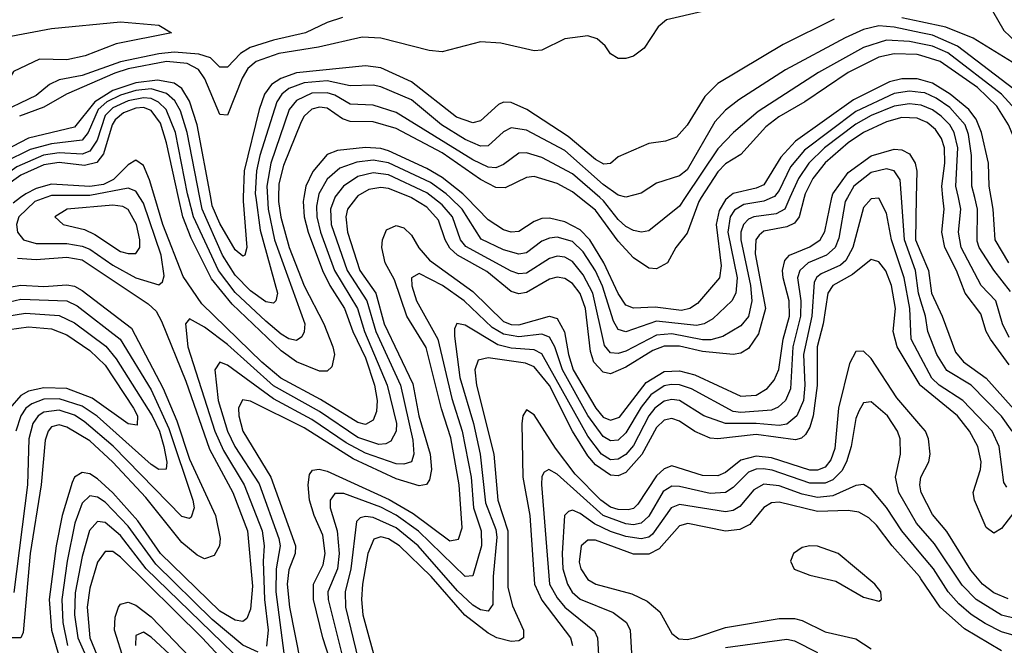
# Model space of a CAD drawing. Header units: inches. Extents: x 990535 to 1117859, y 769386 to 892122.
# Tile 139 of 256: x 1027647 to 1030218, y 848831 to 850465. Entities that reach past the tile are written whole.
import ezdxf

# ---------------------------------------------------------------- set-up
doc = ezdxf.new("R2010")
doc.units = ezdxf.units.IN
doc.header["$MEASUREMENT"] = 0
for name, color, linetype in [('B0824', 7, 'Continuous'), ('B0825', 7, 'Continuous'), ('B0834', 7, 'Continuous'), ('B0835', 7, 'Continuous')]:
    doc.layers.add(name, color=color, linetype=linetype)

msp = doc.modelspace()

# ---------------------------------------------------------------- linework, layer by layer
at = {"layer": 'B0824', "color": 5}
for points, elevation in [([(1027649.4, 850000), (1027630, 849985.8)], 2320), ([(1027715, 850000), (1027686.6, 849990), (1027644.6, 849950), (1027638.9, 849930), (1027641.7, 849910), (1027656.6, 849890), (1027690, 849880.4), (1027770, 849880.1), (1027810, 849873.4), (1027830, 849865.1), (1027890, 849823.2), (1027950, 849790.3), (1028010, 849772.1), (1028019.8, 849780.2), (1028024.6, 849795.4), (1028016.4, 849850), (1027970, 849985.5), (1027960.7, 850000)], 2340), ([(1028389, 850000), (1028387.3, 849990), (1028390, 849950), (1028399.9, 849910), (1028437.7, 849810), (1028456.5, 849770), (1028495.3, 849710), (1028517.2, 849650), (1028550, 849581.8), (1028573.1, 849510), (1028580.4, 849470), (1028578.5, 849441.5), (1028570, 849418.7), (1028550, 849407.4), (1028530, 849412.2), (1028432.5, 849472.5), (1028328.6, 849528.6), (1028279.6, 849570), (1028122.8, 849722.8), (1028073.9, 849793.9), (1028021.1, 849930), (1028000.1, 850000)], 2320), ([(1028322.8, 850000), (1028322.5, 849990), (1028328.6, 849948.6), (1028350.7, 849870), (1028389.7, 849769.7), (1028441.4, 849670), (1028464.7, 849610), (1028469.3, 849590), (1028461.7, 849558.3), (1028450, 849546.4), (1028430, 849546.6), (1028370, 849571), (1028330, 849599.8), (1028201.5, 849721.5), (1028147.5, 849787.5), (1028094.4, 849894.4), (1028072.6, 849950), (1028061.6, 850000)], 2280), ([(1028426.5, 850000), (1028422.2, 849977.8), (1028422.5, 849950), (1028432.2, 849910), (1028469.4, 849810), (1028529.4, 849710), (1028547.6, 849650), (1028606.8, 849510), (1028630.9, 849410), (1028630, 849389.8), (1028616.1, 849363.9), (1028603, 849357), (1028584.8, 849355.2), (1028530, 849373.5), (1028430, 849441.5), (1028310, 849507.9), (1028190, 849616.5), (1028130, 849661.8), (1028090, 849683.7), (1028079.8, 849670), (1028086.3, 849610), (1028156.6, 849390), (1028179, 849339), (1028233.3, 849250), (1028279.8, 849130), (1028285.6, 849090), (1028282.4, 849050), (1028286.3, 848950), (1028295.8, 848870), (1028291.2, 848828.8)], 2340), ([(1028294, 850000), (1028295.5, 849970), (1028312.5, 849890), (1028391.6, 849670), (1028390, 849649.7), (1028383.3, 849636.7), (1028370, 849627.1), (1028350, 849630.7), (1028330, 849643.1), (1028290, 849676.9), (1028210, 849751.9), (1028165.8, 849810), (1028100.9, 849950), (1028087.5, 850000)], 2260), ([(1028263.5, 850000), (1028274.8, 849914.8), (1028320.1, 849750), (1028316.1, 849730), (1028310, 849724.5), (1028290, 849728.1), (1028250, 849756.2), (1028210, 849797.1), (1028176.7, 849850), (1028123.3, 849970), (1028117.4, 850000)], 2240), ([(1028230.8, 850000), (1028230.5, 849990.5), (1028240.1, 849870), (1028235, 849850), (1028230, 849846.9), (1028210, 849863.7), (1028170, 849932.7), (1028150, 849978.1), (1028145.9, 850000)], 2220), ([(1028469.6, 850000), (1028458.7, 849970), (1028460.4, 849930), (1028501.7, 849810), (1028553.3, 849730), (1028577.1, 849650), (1028641.1, 849510), (1028673.8, 849366.2), (1028675.9, 849330), (1028670, 849310), (1028650, 849303.5), (1028630, 849304.6), (1028550, 849332.4), (1028499.8, 849359.8), (1028410, 849420.5), (1028310, 849474), (1028190, 849562.6), (1028170, 849569.9), (1028156.5, 849550), (1028165.3, 849470), (1028189.4, 849390), (1028209.1, 849350), (1028272, 849252), (1028323.7, 849110), (1028327.3, 849090), (1028316.5, 849030), (1028316.2, 848970), (1028339.6, 848790)], 2360), ([(1028526.5, 850000), (1028503.3, 849970), (1028498.3, 849950), (1028502.7, 849910), (1028535, 849810), (1028576.6, 849750), (1028599, 849670), (1028673.4, 849513.4), (1028689.1, 849430), (1028718.4, 849330), (1028722.2, 849290), (1028717.2, 849262.8), (1028709.2, 849250.8), (1028690, 849247.5), (1028630, 849265), (1028517.5, 849317.5), (1028390, 849398.3), (1028250, 849468.5), (1028228.6, 849471.4), (1028218.2, 849450), (1028218.8, 849430), (1028229.4, 849390), (1028302.6, 849270), (1028367.3, 849090), (1028366.4, 849070), (1028350, 849027.4), (1028345.7, 848990), (1028351.3, 848930), (1028394.7, 848710)], 2380), ([(1028483.7, 848710), (1028438.9, 848850), (1028413.9, 848950), (1028414.3, 848990), (1028439.3, 849040.7), (1028444.5, 849070), (1028438.6, 849118.6), (1028415.7, 849170), (1028404.1, 849210), (1028399.9, 849250), (1028403.4, 849276.6), (1028411.7, 849288.3), (1028429.2, 849290.8), (1028450, 849285.4), (1028611.7, 849211.7), (1028674.6, 849174.6), (1028770, 849103.6), (1028792.4, 849107.6), (1028802.4, 849137.6), (1028794.1, 849250), (1028772.7, 849372.7), (1028748.6, 849448.6), (1028708.2, 849608.2), (1028658.1, 849690), (1028625.3, 849785.3), (1028601.5, 849830), (1028592.9, 849870), (1028594, 849890), (1028604.4, 849915.6), (1028630, 849927.3), (1028650, 849920.8), (1028670, 849902), (1028688.9, 849868.9), (1028716.7, 849836.7), (1028830, 849755.1), (1028910, 849676.6), (1028930, 849668.6), (1028950, 849667.6), (1029030, 849690.4), (1029050, 849684.3), (1029069.7, 849649.7), (1029079.5, 849590), (1029092.5, 849550), (1029151.7, 849450), (1029170, 849426.7), (1029190, 849418.3), (1029213.1, 849426.9), (1029283, 849517), (1029330, 849545.6), (1029370, 849547.1), (1029410, 849536.9), (1029530, 849481.5), (1029570, 849484.3), (1029598.6, 849501.4), (1029617.1, 849522.9), (1029629.3, 849550.7), (1029640.4, 849630), (1029657, 849690), (1029656.4, 849730), (1029640.3, 849790), (1029638.6, 849810), (1029644.6, 849835.4), (1029656.9, 849850), (1029710, 849871.5), (1029737.2, 849890), (1029748.9, 849911.1), (1029767.7, 850000)], 2420), ([(1029808, 850000), (1029802.3, 849990), (1029785.8, 849894.2), (1029776.2, 849870), (1029753.9, 849850), (1029705.8, 849830), (1029683.8, 849810), (1029678.1, 849790), (1029686.3, 849730), (1029685.8, 849690), (1029665.6, 849610), (1029659.4, 849500.6), (1029646.4, 849470), (1029627.6, 849452.4), (1029610, 849445.2), (1029530, 849438.4), (1029510, 849441.4), (1029400.9, 849500.9), (1029370, 849511.1), (1029347.8, 849512.2), (1029330, 849508.6), (1029295.2, 849484.8), (1029270, 849452.6), (1029230, 849385.2), (1029210, 849366.8), (1029190, 849364.4), (1029170, 849376.2), (1029130.5, 849430.5), (1029064.4, 849550), (1029044.5, 849610), (1029030, 849635.6), (1029010, 849643.3), (1028950, 849636.3), (1028910, 849643), (1028880.5, 849660.5), (1028807.8, 849730), (1028750.6, 849770), (1028690, 849802.1), (1028670.1, 849790), (1028670.6, 849769.4), (1028683.2, 849730), (1028738.5, 849630), (1028775, 849475), (1028802.4, 849390), (1028825.4, 849270), (1028832, 849190), (1028851.7, 849130), (1028853.1, 849090), (1028830, 849012.5), (1028810, 849009.9), (1028688.5, 849128.5), (1028630, 849170.8), (1028590, 849191.5), (1028493.3, 849226.7), (1028470, 849226.7), (1028457.4, 849210), (1028457.6, 849190), (1028476.1, 849130), (1028480.9, 849070), (1028476.5, 849030), (1028452, 848970), (1028452.3, 848950), (1028492.7, 848790)], 2440), ([(1030000, 849582), (1029974.8, 849630), (1029971, 849710), (1029956, 849790), (1029922.8, 849890), (1029910, 849959.7), (1029890, 849998.5), (1029870, 849996.9), (1029850, 849973.7), (1029822.6, 849870), (1029804.1, 849835.9), (1029790, 849823.4), (1029739.4, 849800.6), (1029728, 849792), (1029721.1, 849778.9), (1029715.2, 849690), (1029693.4, 849590), (1029696.7, 849510), (1029693.7, 849470), (1029676.3, 849430), (1029650, 849408.2), (1029630, 849405.1), (1029570, 849410.3), (1029489.8, 849410), (1029433.1, 849430), (1029370, 849469.7), (1029350, 849472.5), (1029330, 849468.2), (1029305.2, 849450), (1029289.5, 849430), (1029250, 849352.4), (1029230, 849328.6), (1029210, 849316.8), (1029190, 849315.3), (1029166.3, 849330), (1029130, 849377.1), (1029010, 849591.9), (1028990, 849602.4), (1028930, 849606.6), (1028895.4, 849615.4), (1028810, 849666.4), (1028788.8, 849671.2), (1028782.5, 849657.5), (1028782.1, 849637.9), (1028796.1, 849530), (1028832.1, 849410), (1028849.2, 849330), (1028862.9, 849202.9), (1028890, 849133.2), (1028893.2, 849113.2), (1028883.4, 849010), (1028882.4, 848937.6), (1028870, 848919.7), (1028850, 848923.4), (1028830, 848935.6), (1028790, 848973.1), (1028687.4, 849090), (1028630, 849137.2), (1028570, 849164.6), (1028550, 849167.3), (1028536.4, 849163.6), (1028526, 849154), (1028512, 849030), (1028496.6, 848970), (1028498, 848930), (1028531.7, 848790)], 2460), ([(1029695.3, 850000), (1029682.5, 849950), (1029670, 849932.8), (1029650, 849923.9), (1029590, 849911.9), (1029577.8, 849902.2), (1029569.4, 849890), (1029567.3, 849852.7), (1029594.5, 849710), (1029576.1, 849643.9), (1029550, 849605.5), (1029530, 849593.5), (1029510, 849590), (1029430, 849597.8), (1029370, 849611.7), (1029330, 849611.9), (1029299.7, 849600.4), (1029230, 849556.8), (1029190, 849539.5), (1029170, 849543.8), (1029146.1, 849570), (1029137.7, 849597.7), (1029124, 849710), (1029110, 849749.2), (1029090, 849775.2), (1029070, 849788.9), (1029050, 849792.4), (1029030, 849787.2), (1028970, 849752.1), (1028950, 849748.7), (1028930, 849755.1), (1028866.7, 849806.7), (1028790.2, 849850), (1028770, 849867.9), (1028757.5, 849890), (1028740.9, 849940.9), (1028710, 849975.3), (1028670, 849999.8), (1028669.5, 850000)], 2380), ([(1029658.1, 850000), (1029645, 849970), (1029622.1, 849957.9), (1029564.1, 849950), (1029550, 849943.5), (1029537.1, 849930), (1029530, 849910), (1029529.9, 849890), (1029555.4, 849770), (1029558.3, 849730), (1029550.2, 849689.8), (1029530, 849665.1), (1029482.9, 849637.1), (1029451.5, 849628.5), (1029430, 849628.7), (1029350, 849644.2), (1029310, 849641), (1029230, 849598.7), (1029210, 849592.6), (1029190, 849594.1), (1029174, 849614), (1029143.8, 849750), (1029118.4, 849798.4), (1029090, 849833), (1029070, 849844.3), (1029050, 849846.7), (1029030, 849841.3), (1028970, 849802.3), (1028950, 849800.5), (1028930, 849807.4), (1028811.9, 849871.9), (1028797.8, 849890), (1028777.2, 849950), (1028750, 849981.4), (1028725.9, 850000)], 2360), ([(1029611.5, 850000), (1029590, 849990.3), (1029537.8, 849982.2), (1029512.9, 849967.1), (1029502.1, 849950), (1029496.1, 849910), (1029520.3, 849790), (1029516.6, 849750), (1029506.4, 849730), (1029456.5, 849683.5), (1029434, 849670), (1029414, 849666), (1029310, 849677.3), (1029230, 849649.1), (1029210, 849655.1), (1029197.3, 849677.3), (1029168.9, 849768.9), (1029150, 849809), (1029118.5, 849858.5), (1029090, 849885), (1029050, 849896.3), (1029030, 849894.4), (1029010, 849886), (1028970, 849855.9), (1028950, 849852.1), (1028910, 849863.5), (1028851.7, 849891.7), (1028802.6, 849970), (1028771.3, 850000)], 2340), ([(1029497, 850000), (1029490, 849994.2), (1029473.4, 849966.6), (1029465.8, 849930), (1029478.1, 849821.9), (1029474.3, 849790), (1029416.9, 849723.1), (1029396.3, 849710), (1029374.6, 849705.4), (1029306.4, 849713.6), (1029250, 849710.8), (1029230, 849719.4), (1029210, 849749.9), (1029172.5, 849830), (1029135.6, 849890), (1029110, 849915.7), (1029070, 849936.6), (1029030, 849946.3), (1029010, 849945.3), (1028990, 849937.7), (1028950, 849911), (1028930, 849909.9), (1028910, 849916.2), (1028870, 849942.2), (1028813.6, 850000)], 2320), ([(1029426.3, 850000), (1029419.8, 849990), (1029390, 849907), (1029359.9, 849870), (1029338.8, 849830), (1029310, 849814.3), (1029290, 849815.3), (1029250, 849842.4), (1029210, 849886.5), (1029150, 849967.2), (1029108.9, 850000)], 2280), ([(1029384.9, 850000), (1029370, 849977.8), (1029290, 849913.3), (1029270.5, 849909.5), (1029250, 849913.8), (1029230, 849924.5), (1029210, 849942.7), (1029171.3, 849991.3), (1029161.4, 850000)], 2260), ([(1030000, 849729.8), (1029993.9, 849750), (1029986.1, 849810), (1029956.9, 849890), (1029949.2, 850000)], 2440), ([(1029988, 850000), (1029985.9, 849890), (1030000, 849856.9)], 2420), ([(1027641.5, 849841.5), (1027690, 849838.7), (1027770, 849844.4), (1027810, 849837.3), (1027982.7, 849722.7), (1028003.1, 849703.1), (1028017.5, 849677.5), (1028080.8, 849520.8), (1028142.8, 849342.8), (1028203.7, 849230), (1028241.8, 849130), (1028254.6, 848985.4), (1028250, 848924.7), (1028239.7, 848900.3), (1028230, 848892.4), (1028210, 848896.1), (1028170, 848920), (1028014.3, 849070), (1027955.4, 849155.4), (1027890, 849228.9), (1027850, 849265.8), (1027830, 849278.5), (1027810, 849282.3), (1027790.5, 849269.5), (1027783.8, 849256.2), (1027758.1, 849170), (1027742, 849090), (1027723.9, 848950), (1027729.7, 848870), (1027758.5, 848770)], 2320), ([(1030000, 849508.5), (1029998.2, 849510), (1029937.9, 849610), (1029927.7, 849650), (1029933.6, 849710), (1029923.1, 849770), (1029908.5, 849808.5), (1029890, 849832.2), (1029876.3, 849836.3), (1029870, 849838), (1029821.3, 849798.7), (1029769.7, 849770.3), (1029757.2, 849750), (1029744.4, 849670), (1029729.3, 849610), (1029728.9, 849508.9), (1029718.6, 849430), (1029710, 849400.4), (1029698.6, 849381.4), (1029688.3, 849371.7), (1029672.7, 849367.3), (1029570, 849381.5), (1029470, 849369.5), (1029450, 849371.5), (1029410, 849389.1), (1029370, 849416.4), (1029350, 849423), (1029330, 849418.8), (1029310, 849399.1), (1029271, 849329), (1029230, 849282), (1029210, 849273.2), (1029190, 849274.6), (1029150, 849302.2), (1029130, 849325.9), (1029090.4, 849390), (1029030, 849509.2), (1028990, 849557.6), (1028967.6, 849567.6), (1028870, 849581.3), (1028844.5, 849575.5), (1028835.4, 849550), (1028839.8, 849510), (1028884.8, 849330), (1028895.6, 849210), (1028921.5, 849130), (1028921.2, 848981.2), (1028933.3, 848933.3), (1028962.5, 848870), (1028962.6, 848850), (1028950, 848842.5), (1028930, 848840.5), (1028892.5, 848850), (1028870, 848862.4), (1028809.3, 848909.3), (1028721.5, 849010), (1028639, 849090), (1028610, 849109.1), (1028590, 849113.9), (1028572.1, 849107.9), (1028556.4, 849070), (1028542.4, 848990), (1028539.3, 848950), (1028542.6, 848910), (1028581.4, 848770)], 2480), ([(1027590, 849760.7), (1027650, 849771.4), (1027710, 849768), (1027770, 849772), (1027790, 849768.3), (1027810, 849757.6), (1027939.1, 849659.1), (1028021.6, 849501.6), (1028057, 849417), (1028090, 849317.2), (1028158, 849170), (1028170.5, 849109.5), (1028168.3, 849090), (1028154.5, 849065.5), (1028130, 849056.7), (1028110, 849066), (1028070, 849099.1), (1027976.5, 849216.5), (1027890, 849309), (1027830, 849364.3), (1027770, 849400.2), (1027750, 849406.3), (1027730, 849401.1), (1027721, 849390), (1027713.4, 849366.6), (1027703.3, 849250), (1027674.7, 849070), (1027656, 848864), (1027650, 848849.9), (1027618.4, 848850)], 2280), ([(1027590, 849721.2), (1027650, 849735), (1027770, 849730.7), (1027796.9, 849716.9), (1027909.8, 849630), (1027990, 849498.2), (1028036.8, 849396.8), (1028099, 849210), (1028102.3, 849190), (1028094.7, 849165.3), (1028090, 849162.1), (1028070, 849167.1), (1027890.7, 849350.7), (1027815.5, 849415.5), (1027790, 849431.3), (1027750, 849444.9), (1027710, 849439.7), (1027695.6, 849430), (1027681.3, 849410), (1027670.6, 849370), (1027667.6, 849250), (1027631.7, 848968.3)], 2260), ([(1027570, 849683), (1027662.2, 849697.8), (1027750, 849691.9), (1027790, 849672.6), (1027872.2, 849612.2), (1027899, 849579), (1027993.3, 849430), (1028012.1, 849390), (1028023.4, 849350), (1028031.4, 849308.6), (1028029.4, 849290.6), (1028010, 849289.9), (1027990, 849303.2), (1027849.1, 849429.1), (1027810, 849455), (1027750, 849474.8), (1027710, 849473.1), (1027678.4, 849461.6), (1027663.3, 849450), (1027649.7, 849430.3), (1027636.8, 849390)], 2240), ([(1027568.1, 849648.1), (1027670, 849662.7), (1027730, 849657.6), (1027770, 849641.9), (1027830, 849600.2), (1027870, 849562.5), (1027944.4, 849450), (1027954.7, 849430), (1027954.2, 849405.8), (1027930, 849409.1), (1027836, 849476), (1027770, 849501.8), (1027710, 849503.1), (1027670, 849494), (1027650, 849482.9), (1027621.2, 849450)], 2220), ([(1030000, 849403.6), (1029937.2, 849477.2), (1029870, 849579.5), (1029850, 849598.8), (1029830, 849597.8), (1029813.5, 849566.5), (1029785, 849450), (1029775.2, 849344.8), (1029765, 849315), (1029750, 849295.9), (1029730, 849287.9), (1029710, 849288.1), (1029610, 849320.3), (1029570, 849324.5), (1029530, 849313.9), (1029490, 849282.2), (1029470, 849272.9), (1029430, 849274.3), (1029350, 849299), (1029330, 849291.7), (1029310, 849273), (1029261.1, 849198.9), (1029250, 849188.3), (1029235.7, 849184.3), (1029210, 849185), (1029190, 849191.4), (1029164.1, 849210), (1029097.4, 849277.4), (1029045.6, 849345.6), (1028990, 849433), (1028970, 849445.3), (1028960.8, 849430), (1028958, 849410), (1028960.6, 849270), (1028979.3, 849170), (1028991, 848990), (1029010, 848948.2), (1029085, 848850), (1029090.7, 848830)], 2520), ([(1030000, 849136.9), (1029988.6, 849150), (1029942.3, 849230), (1029933.7, 849270), (1029946.5, 849330), (1029946.1, 849370), (1029939.1, 849390), (1029912.7, 849430), (1029870, 849466.4), (1029850, 849464.1), (1029837.9, 849442.1), (1029830, 849423.1), (1029817.7, 849350), (1029805.7, 849310), (1029793.6, 849286.4), (1029770, 849262.7), (1029750, 849253.9), (1029710, 849253.9), (1029611.6, 849288.4), (1029588.1, 849291.9), (1029570, 849290.9), (1029550, 849282.9), (1029510, 849242.4), (1029490, 849229.4), (1029450, 849227.5), (1029370, 849245.8), (1029350, 849246.4), (1029327.3, 849232.7), (1029290, 849167.9), (1029270, 849149.3), (1029250, 849145.6), (1029230, 849148.3), (1029170, 849169.5), (1029050, 849277.7), (1029028.8, 849290), (1029016.8, 849283.2), (1029010, 849271.2), (1029009, 849251), (1029030.5, 848990), (1029050, 848954.6), (1029070, 848930.1), (1029147.4, 848867.4), (1029155.3, 848850), (1029159.3, 848790)], 2540), ([(1030000, 849069.6), (1029950, 849129.2), (1029910, 849190.7), (1029870, 849238.8), (1029850, 849250.5), (1029830, 849248), (1029770, 849220.9), (1029730, 849216.9), (1029690, 849225.1), (1029630, 849247.4), (1029590, 849251.3), (1029563.5, 849236.5), (1029526.9, 849193.1), (1029510, 849182.9), (1029490, 849179.6), (1029370, 849198.7), (1029348.3, 849190), (1029299.4, 849120.6), (1029290, 849113.4), (1029270, 849108.4), (1029230, 849114.5), (1029190, 849127.8), (1029147.8, 849147.8), (1029110, 849174.9), (1029090, 849184), (1029079.8, 849180.2), (1029069.4, 849170), (1029063.7, 849070), (1029065.4, 849030), (1029077.6, 848990), (1029089.7, 848969.7), (1029110, 848951), (1029196.2, 848916.2), (1029231.7, 848890), (1029241.3, 848870), (1029244.6, 848810)], 2560), ([(1030000, 849234.3), (1029997, 849250), (1030000.1, 849270)], 2520), ([(1028270, 848812.7), (1028230, 848831), (1028150, 848898.3), (1028002.4, 849042.4), (1027930, 849142.2), (1027870, 849204.4), (1027850, 849217.9), (1027830, 849221.2), (1027810, 849202), (1027790.7, 849149.3), (1027770.9, 849050), (1027757.1, 848950), (1027759.3, 848890), (1027772.2, 848830)], 2340), ([(1030000, 849004.2), (1029996.1, 849010), (1029924.6, 849090), (1029884.3, 849144.3), (1029863.8, 849163.8), (1029838, 849178), (1029810, 849182.7), (1029730, 849180.2), (1029630, 849204.1), (1029610, 849202.5), (1029590, 849190.7), (1029553.5, 849146.5), (1029527.2, 849132.8), (1029490, 849128.8), (1029391.6, 849148.4), (1029370, 849142.8), (1029317, 849083), (1029290, 849069.1), (1029250, 849068.7), (1029150, 849105), (1029130, 849105.5), (1029112.9, 849090), (1029107.8, 849047.8), (1029111.7, 849030), (1029130, 849002.2), (1029151.3, 848990), (1029245.3, 848965.3), (1029285.6, 848945.6), (1029318, 848918), (1029350, 848861.8), (1029367.7, 848847.7), (1029390, 848845.7), (1029410, 848850.1), (1029490, 848876.8), (1029630, 848900.5), (1029670, 848900.5), (1029690, 848895.4), (1029750, 848865.9), (1029830, 848847.4), (1029870, 848821.4)], 2580), ([(1028204, 848810), (1027977.2, 849030), (1027910, 849117.8), (1027870, 849151.1), (1027850, 849153.9), (1027829.2, 849130.8), (1027810, 849062.5), (1027792.3, 848967.7), (1027789.9, 848910), (1027799.2, 848850), (1027843.2, 848750)], 2360), ([(1028250, 848714), (1028123.6, 848850), (1027910, 849061.1), (1027890, 849075.5), (1027870, 849075.2), (1027850, 849047.9), (1027830, 848980.2), (1027822.9, 848930), (1027830.6, 848850), (1027871, 848751)], 2380), ([(1027970.2, 848630), (1027894.2, 848870), (1027896.3, 848903.7), (1027904.8, 848930), (1027910, 848937.7), (1027930, 848943), (1027950, 848935.3), (1027990, 848904.8), (1028271.7, 848611.7)], 2420), ([(1028110, 848740.8), (1027990, 848852.2), (1027970, 848865.3), (1027950, 848856.4), (1027949.8, 848830.2)], 2440), ([(1029490, 848824.9), (1029650, 848847), (1029670, 848842.7), (1029730, 848811.9)], 2560)]:
    msp.add_lwpolyline(points, dxfattribs=dict(at, elevation=elevation))
for points, elevation in [([(1027890, 849980.3), (1027770.6, 849969.4), (1027739, 849950), (1027760.2, 849930), (1027816.4, 849916.4), (1027843.5, 849903.5), (1027910, 849859.6), (1027930, 849853.9), (1027950, 849854.4), (1027960.3, 849870), (1027960.5, 849890), (1027951.6, 849930), (1027930, 849969.1), (1027916.5, 849976.5)], 2360), ([(1029710, 849090.3), (1029690, 849085.8), (1029667.6, 849070), (1029659.8, 849050), (1029669.3, 849029.3), (1029710, 849014.2), (1029778, 848998), (1029850, 848956.1), (1029890, 848946), (1029897.3, 848950), (1029895.7, 848970), (1029879.9, 848990), (1029784.4, 849070), (1029730.1, 849089.9)], 2620)]:
    msp.add_lwpolyline(points, close=True, dxfattribs=dict(at, elevation=elevation))
at = {"layer": 'B0825', "color": 5}
for points, elevation in [([(1029430, 850486.3), (1029335.7, 850464.3), (1029313.7, 850446.3), (1029277.4, 850390), (1029250, 850369.8), (1029230, 850363.1), (1029210, 850363.5), (1029190, 850375.6), (1029176, 850396), (1029155, 850415), (1029130, 850422.9), (1029070, 850414.9), (1029010, 850384.8), (1028990, 850383.7), (1028903, 850403), (1028850, 850406.4), (1028750, 850380.4), (1028715.9, 850384.1), (1028590, 850416.8), (1028540.9, 850419.1), (1028427.3, 850392.7), (1028323.7, 850376.3), (1028264.3, 850355.7), (1028243.1, 850336.9), (1028228.1, 850311.9), (1028190, 850215.7), (1028170, 850216.9), (1028130.8, 850310), (1028114.2, 850334.2), (1028084.3, 850350), (1028030, 850355.3), (1027930, 850336), (1027895.1, 850324.9), (1027769.6, 850270.4), (1027710, 850235.8), (1027646.9, 850213.1)], 2180), ([(1027170.2, 850000), (1027210, 850041), (1027277.9, 850090), (1027378.8, 850210), (1027460.8, 850279.2), (1027510, 850336.3), (1027587.6, 850410), (1027610, 850419), (1027730, 850442), (1027910, 850459.3), (1028010, 850450.4), (1028043, 850430), (1027898.7, 850401.3), (1027817.6, 850370), (1027770, 850359.9), (1027698.4, 850361.6), (1027630.9, 850329.1), (1027608.2, 850290), (1027590.6, 850270), (1027555.5, 850244.5), (1027504.4, 850195.6), (1027421.3, 850098.7), (1027378.5, 850041.5), (1027359.6, 850000)], 2140), ([(1028489.7, 850470.3), (1028450, 850457.7), (1028393.2, 850430), (1028310, 850411.4), (1028248.4, 850391.6), (1028223.6, 850376.4), (1028190, 850340.7), (1028170, 850340.5), (1028144.8, 850364.8), (1028115, 850375), (1028050, 850379.6), (1028010, 850375.6), (1027910, 850354.6), (1027810, 850318.9), (1027750, 850307.7), (1027725, 850295), (1027690, 850266.9), (1027583.5, 850216.5)], 2160), ([(1029773.9, 850466.1), (1029640, 850400), (1029470, 850297.8), (1029435.9, 850264.1), (1029390, 850189.1), (1029361.9, 850158.1), (1029332.8, 850147.2), (1029290, 850141.1), (1029210, 850106.1), (1029190, 850089.3), (1029172.4, 850087.6), (1029150, 850099.9), (1029079.3, 850159.3), (1028970.8, 850230), (1028930, 850248.4), (1028910, 850248.9), (1028897.2, 850242.8), (1028850, 850200.8), (1028830, 850195.6), (1028787.6, 850210), (1028670, 850302.2), (1028590, 850338.6), (1028550, 850344.4), (1028370, 850325.7), (1028328.6, 850311.4), (1028304.8, 850295.2), (1028286.5, 850270), (1028272, 850230), (1028233.1, 850070), (1028230.8, 850000)], 2220), ([(1030000, 850459.1), (1029950, 850469.8)], 2220), ([(1030000, 850430.3), (1029930, 850445), (1029890, 850448.5), (1029850, 850438.7), (1029802.3, 850417.7), (1029646.6, 850333.4), (1029524.3, 850255.7), (1029490, 850228.7), (1029462, 850198), (1029390, 850072.6), (1029370, 850057.1), (1029310, 850038), (1029270, 850011.2), (1029230, 850000.9), (1029210, 850006.4), (1029170, 850034.3), (1029070, 850122.7), (1028970, 850176.1), (1028930, 850182.1), (1028910, 850172), (1028870, 850135.5), (1028850, 850134.5), (1028810, 850151.5), (1028748, 850190), (1028670, 850254.9), (1028590, 850289.4), (1028570, 850293.5), (1028510, 850292.3), (1028450, 850304.6), (1028390, 850300), (1028350, 850284.5), (1028331.9, 850270), (1028318.1, 850250), (1028273.7, 850110), (1028265.5, 850070), (1028262.1, 850010), (1028263.5, 850000)], 2240), ([(1030000, 850401.7), (1029970, 850408), (1029910, 850411.5), (1029850, 850392.4), (1029733, 850327), (1029575, 850225), (1029510.9, 850170), (1029470, 850127), (1029384.9, 850000)], 2260), ([(1030000, 850370.7), (1029990, 850373.7), (1029930, 850375.9), (1029890, 850366.5), (1029810, 850326.6), (1029697.1, 850250), (1029629.2, 850210.8), (1029595.4, 850184.6), (1029530, 850112.9), (1029490, 850087.9), (1029470, 850067.6), (1029426.3, 850000)], 2280), ([(1028145.9, 850000), (1028110.7, 850190), (1028090, 850252.2), (1028070, 850285.2), (1028050, 850299.1), (1028007.1, 850307.1), (1027950, 850299.7), (1027890, 850279.4), (1027842.9, 850250), (1027790, 850183.7), (1027670, 850155.3), (1027587.8, 850112.2), (1027554.5, 850085.5), (1027482.1, 850000)], 2220), ([(1030000, 850307.4), (1029990, 850310.3), (1029950, 850310), (1029918, 850302), (1029824.3, 850255.7), (1029672.5, 850147.5), (1029634.3, 850105.7), (1029590, 850033.3), (1029570, 850024.4), (1029510, 850010.8), (1029497, 850000)], 2320), ([(1028117.4, 850000), (1028084.3, 850170), (1028066.8, 850226.8), (1028052.3, 850252.3), (1028030, 850271.6), (1027990, 850283.9), (1027950, 850279.3), (1027910, 850267.1), (1027874.6, 850250), (1027852.2, 850230), (1027825.6, 850170), (1027810, 850149.6), (1027730, 850140.6), (1027674.1, 850125.9), (1027607.7, 850092.3), (1027574, 850066), (1027516.4, 850000)], 2240), ([(1030000, 850274.5), (1029970, 850278.2), (1029930, 850272.2), (1029830, 850225.1), (1029696.2, 850123.8), (1029659.7, 850080.3), (1029630, 850018.5), (1029617.4, 850002.6), (1029611.5, 850000)], 2340), ([(1028087.5, 850000), (1028084.9, 850010), (1028053.9, 850170), (1028029.9, 850229.9), (1028009.6, 850249.6), (1027990, 850258.7), (1027970, 850260.9), (1027930, 850252.6), (1027890, 850234.5), (1027870, 850214.1), (1027848.9, 850150), (1027830, 850121), (1027810, 850113.7), (1027750, 850117.3), (1027709.2, 850110.8), (1027639.3, 850080.7), (1027592.6, 850047.4), (1027552.8, 850000)], 2260), ([(1029161.4, 850000), (1029090, 850062.2), (1029010, 850104.4), (1028970, 850116.8), (1028950, 850115.6), (1028910, 850086.1), (1028890, 850077.9), (1028870, 850079.5), (1028830, 850099), (1028630, 850222.6), (1028570, 850241.3), (1028510, 850244.3), (1028470, 850267.3), (1028450, 850273.5), (1028410, 850272.5), (1028370, 850253.5), (1028350.2, 850229.8), (1028302.8, 850090), (1028292.6, 850030), (1028294, 850000)], 2260), ([(1028061.6, 850000), (1028030, 850143.2), (1028014.7, 850194.7), (1027990, 850227.7), (1027970, 850235.1), (1027950, 850233.8), (1027918.5, 850221.5), (1027896.5, 850203.5), (1027888.2, 850190), (1027865.5, 850114.5), (1027848.3, 850091.7), (1027816.4, 850083.6), (1027750, 850091.5), (1027710, 850085.8), (1027650, 850058.6), (1027609.8, 850030.2), (1027582.6, 850000)], 2280), ([(1029108.9, 850000), (1029090, 850015.1), (1029050, 850036.8), (1028990, 850054.7), (1028970, 850052.2), (1028914.5, 850025.5), (1028890, 850026.1), (1028850, 850047.4), (1028750, 850117.3), (1028630, 850180.3), (1028570, 850198.3), (1028510, 850198.5), (1028490, 850205.4), (1028450, 850233.4), (1028430, 850236.2), (1028410, 850230.7), (1028390, 850212.7), (1028381.7, 850198.3), (1028335.9, 850084.1), (1028323.9, 850036.1), (1028322.8, 850000)], 2280), ([(1030000, 850241.2), (1029970, 850245.3), (1029930, 850238.7), (1029870, 850214.5), (1029830, 850191.5), (1029748.7, 850130), (1029707.8, 850090), (1029680, 850050), (1029658.1, 850000)], 2360), ([(1030000, 850203.3), (1029990, 850207.8), (1029950, 850209.4), (1029910, 850198.2), (1029850, 850170.1), (1029810, 850142.6), (1029749.6, 850090.4), (1029717.7, 850050), (1029697.9, 850010), (1029695.3, 850000)], 2380), ([(1028813.6, 850000), (1028803.9, 850010), (1028750, 850052.1), (1028710, 850076), (1028610, 850122.1), (1028590, 850128.5), (1028550, 850131.1), (1028477.2, 850122.8), (1028450, 850112.2), (1028412.2, 850067.8), (1028394, 850030), (1028389, 850000)], 2320), ([(1029767.7, 850000), (1029769.9, 850010), (1029810, 850065.7), (1029870, 850108.9), (1029930, 850126.1), (1029950, 850124.5), (1029970, 850114.5), (1029985.4, 850090), (1029989.3, 850069.3), (1029988, 850000)], 2420), ([(1028000.1, 850000), (1027986.3, 850046.3), (1027970, 850083.8), (1027950, 850098.1), (1027930, 850085.8), (1027892.4, 850047.6), (1027866, 850034), (1027830, 850028.9), (1027730, 850034.7), (1027690, 850023.6), (1027663, 850010), (1027649.4, 850000)], 2320), ([(1028771.3, 850000), (1028760.9, 850010), (1028719.4, 850039.4), (1028610, 850090.9), (1028570, 850098.1), (1028527.2, 850092.8), (1028482.9, 850077.1), (1028450, 850048.4), (1028428.4, 850010), (1028426.5, 850000)], 2340), ([(1029949.2, 850000), (1029946, 850046), (1029930, 850069.9), (1029910, 850075.2), (1029870, 850065.1), (1029825.1, 850030), (1029808, 850000)], 2440), ([(1028725.9, 850000), (1028710, 850012.3), (1028610, 850059.1), (1028570, 850064.6), (1028530, 850054.9), (1028492.4, 850030), (1028470, 850001), (1028469.6, 850000)], 2360), ([(1027960.7, 850000), (1027950, 850016.6), (1027930, 850024.2), (1027830, 850005.3), (1027730, 850005.3), (1027715, 850000)], 2340), ([(1028669.5, 850000), (1028610, 850023.5), (1028590, 850026.6), (1028558.7, 850021.3), (1028530, 850004.6), (1028526.5, 850000)], 2380)]:
    msp.add_lwpolyline(points, dxfattribs=dict(at, elevation=elevation))
at = {"layer": 'B0834', "color": 5}
for points, elevation in [([(1030230, 849563.6), (1030181.7, 849630), (1030170.7, 849650), (1030156.2, 849696.2), (1030115.6, 849750), (1030092.6, 849810), (1030062.8, 849870), (1030054.6, 849910), (1030060.3, 849970), (1030057.2, 850000)], 2380), ([(1030230, 849634.3), (1030213, 849670), (1030195.9, 849730), (1030156.9, 849770), (1030104.7, 849870), (1030098.4, 849910), (1030104.6, 849970), (1030097.9, 850000)], 2360), ([(1030234.3, 849754.3), (1030190.3, 849810.3), (1030152, 849870), (1030146.5, 849886.5), (1030148, 849970), (1030140.6, 850000)], 2340), ([(1030229.4, 849829.4), (1030194.1, 849890), (1030188.6, 849970), (1030183.2, 850000)], 2320), ([(1030000, 849856.9), (1030020, 849810), (1030027.3, 849750), (1030055.5, 849690), (1030090, 849596.2), (1030110.8, 849570.8), (1030170, 849528.3), (1030329.3, 849350)], 2420), ([(1030237.9, 849390), (1030210, 849428.7), (1030130.9, 849510), (1030068, 849548), (1030042, 849590), (1030018, 849650), (1030012, 849690), (1030000, 849729.8)], 2440), ([(1030224, 849244), (1030216.1, 849256.1), (1030204.3, 849350), (1030185.8, 849390), (1030109.7, 849469.7), (1030048.1, 849510), (1030028.2, 849528.2), (1030000, 849582)], 2460), ([(1030259.8, 849200.2), (1030210, 849135.6), (1030190, 849123.6), (1030170, 849138.4), (1030140.3, 849210), (1030136.5, 849230), (1030155.9, 849290), (1030157.6, 849310), (1030148.7, 849350), (1030126.9, 849390), (1030095.7, 849430), (1030000, 849508.5)], 2480), ([(1030000.1, 849270), (1030020.3, 849310), (1030024.5, 849330), (1030019.9, 849370), (1030011.6, 849390), (1030000, 849403.6)], 2520), ([(1030228, 848952), (1030190, 848967.9), (1030161.1, 848990), (1030130, 849026.9), (1030068.1, 849128.1), (1030030, 849172.1), (1030000.8, 849230), (1030000, 849234.3)], 2520), ([(1030499.8, 848790), (1030514.7, 848890), (1030508, 848990), (1030533.6, 849090), (1030527, 849127), (1030510, 849141.5), (1030370, 849157), (1030350, 849153.8), (1030330, 849141), (1030310, 849110), (1030305.2, 849090), (1030311.2, 848990), (1030308.3, 848950), (1030297.3, 848922.7), (1030275.5, 848904.5), (1030250, 848899.4), (1030210, 848909.1), (1030144, 848950), (1030107.5, 848987.5), (1030035.7, 849095.7), (1030000, 849136.9)], 2540), ([(1030453.6, 848790), (1030465.7, 848870), (1030461.5, 848990), (1030473.2, 849053.2), (1030470, 849074.5), (1030451.5, 849091.5), (1030390, 849101.5), (1030363.9, 849090), (1030354.4, 849070), (1030351.4, 849050), (1030354.6, 848965.4), (1030344.2, 848910), (1030331.6, 848888.4), (1030310, 848867.6), (1030283.3, 848856.7), (1030250, 848854.3), (1030210, 848865.9), (1030167.9, 848887.9), (1030131.2, 848911.2), (1030098.8, 848938.8), (1030071, 848970), (1030033.3, 849030), (1030000, 849069.6)], 2560), ([(1030210, 848816.4), (1030113.9, 848873.9), (1030050, 848930.6), (1030000, 849004.2)], 2580)]:
    msp.add_lwpolyline(points, dxfattribs=dict(at, elevation=elevation))
at = {"layer": 'B0835', "color": 5}
for points, elevation in [([(1030335.4, 851084.6), (1030119.7, 850880.3), (1030061.6, 850810), (1030040.2, 850770), (1030030.3, 850730), (1030030.6, 850690), (1030041.3, 850650), (1030066.7, 850606.7), (1030103.7, 850563.7), (1030123.9, 850543.9), (1030174.1, 850510), (1030216.2, 850436.2), (1030250, 850405.3)], 2220), ([(1030250, 850347), (1030136.2, 850416.2), (1030065.2, 850445.2), (1030000, 850459.1)], 2220), ([(1030243, 850283), (1030095.9, 850395.9), (1030030, 850424), (1030000, 850430.3)], 2240), ([(1030651.1, 850000), (1030650, 850000.6), (1030570, 850016), (1030510, 850039), (1030413.9, 850046.1), (1030330, 850045), (1030307.3, 850067.3), (1030289.3, 850150), (1030273.5, 850190), (1030246.8, 850230), (1030210.8, 850270), (1030070, 850378.1), (1030030, 850395.3), (1030000, 850401.7)], 2260), ([(1030265.5, 850000), (1030261.1, 850090), (1030252.7, 850132.7), (1030228.9, 850190), (1030198.4, 850238.4), (1030147.8, 850287.8), (1030050, 850355.3), (1030000, 850370.7)], 2280), ([(1030183.2, 850000), (1030177.9, 850030), (1030176.5, 850090), (1030158.3, 850170), (1030144.5, 850204.5), (1030125.5, 850230), (1030076.6, 850270), (1030030, 850298.9), (1030000, 850307.4)], 2320), ([(1030140.6, 850000), (1030133.1, 850030), (1030132.5, 850110), (1030124.6, 850164.6), (1030115.8, 850190), (1030075.1, 850235.1), (1030039.6, 850259.6), (1030010, 850273.3), (1030000, 850274.5)], 2340), ([(1030097.9, 850000), (1030091.2, 850030), (1030096.4, 850130), (1030087, 850170), (1030075.3, 850190), (1030052.9, 850212.9), (1030030, 850229.4), (1030001.1, 850241.1), (1030000, 850241.2)], 2360), ([(1030057.2, 850000), (1030054.2, 850030), (1030062.8, 850090), (1030061.6, 850130), (1030054.1, 850154.1), (1030037.9, 850177.9), (1030016.1, 850196.1), (1030000, 850203.3)], 2380)]:
    msp.add_lwpolyline(points, dxfattribs=dict(at, elevation=elevation))

doc.saveas('drawing.dxf')
